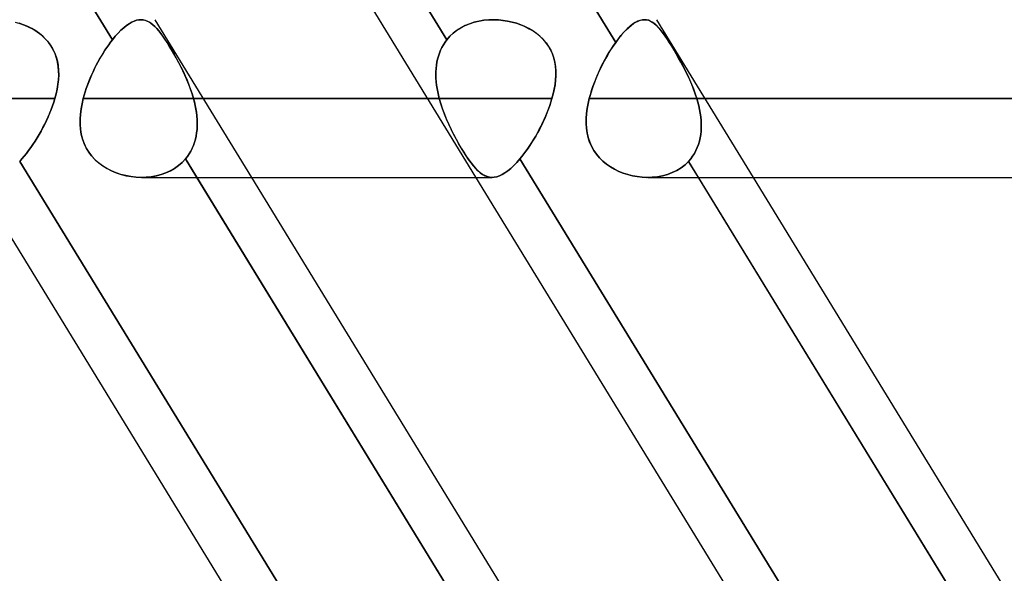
# Model space of a CAD drawing. Header units: millimetres. Extents: x -215 to 215, y -97 to 81.
# Tile 7 of 85: x -116.09 to -106.56, y -38.65 to -33.29. Entities that reach past the tile are written whole.
import ezdxf

# ---------------------------------------------------------------- set-up
doc = ezdxf.new("R2010")
doc.units = ezdxf.units.MM
doc.layers.add('MAIN-1', color=7, linetype='Continuous')
doc.layers.add('MAIN-2', color=7, linetype='Continuous')

msp = doc.modelspace()

# ---------------------------------------------------------------- linework, layer by layer
at = {"layer": 'MAIN-1'}
for p, q in [((-111.2353, -43.4538), (-122.0187, -25.8538)), ((-106.3828, -43.4538), (-117.1662, -25.8538)), ((-115.1911, -33.4881), (-119.7675, -26.0187)), ((-110.323, -33.5134), (-114.915, -26.0187)), ((-115.0557, -33.3504), (-115.0303, -33.3326)), ((-115.0303, -33.3326), (-115.0056, -33.3183)), ((-115.0056, -33.3183), (-114.9816, -33.3072)), ((-114.9816, -33.3072), (-114.9583, -33.2995)), ((-114.9583, -33.2995), (-114.9358, -33.295)), ((-114.9358, -33.295), (-114.9138, -33.2938)), ((-111.504, -33.2938), (-111.5037, -33.2938)), ((-111.5037, -33.2938), (-111.5033, -33.2938)), ((-111.5033, -33.2938), (-111.503, -33.2938)), ((-111.503, -33.2938), (-111.5027, -33.2938)), ((-111.5027, -33.2938), (-111.5023, -33.2938)), ((-111.5023, -33.2938), (-111.502, -33.2938)), ((-110.1737, -33.3486), (-110.1506, -33.3316)), ((-110.1506, -33.3316), (-110.1281, -33.3179)), ((-110.1281, -33.3179), (-110.1062, -33.3072)), ((-110.1062, -33.3072), (-110.085, -33.2997)), ((-110.085, -33.2997), (-110.0645, -33.2952)), ((-110.0645, -33.2952), (-110.0445, -33.2938)), ((-115.1634, -33.4545), (-115.1359, -33.4237)), ((-115.1359, -33.4237), (-115.1087, -33.396)), ((-115.1087, -33.396), (-115.0819, -33.3715)), ((-115.0819, -33.3715), (-115.0557, -33.3504)), ((-110.272, -33.4472), (-110.2469, -33.4182)), ((-110.2469, -33.4182), (-110.222, -33.3919)), ((-110.222, -33.3919), (-110.1975, -33.3687)), ((-110.1975, -33.3687), (-110.1737, -33.3486)), ((-115.2275, -33.5366), (-115.2093, -33.5117)), ((-115.2093, -33.5117), (-115.1911, -33.4881)), ((-115.1911, -33.4881), (-115.1634, -33.4545)), ((-110.3439, -33.5433), (-110.323, -33.5134)), ((-110.323, -33.5134), (-110.2975, -33.479)), ((-110.2975, -33.479), (-110.272, -33.4472)), ((-115.2983, -33.6452), (-115.2811, -33.6168)), ((-115.2811, -33.6168), (-115.2635, -33.5892)), ((-115.2635, -33.5892), (-115.2456, -33.5625)), ((-115.2456, -33.5625), (-115.2275, -33.5366)), ((-110.405, -33.6408), (-110.385, -33.6072)), ((-110.385, -33.6072), (-110.3646, -33.5747)), ((-110.3646, -33.5747), (-110.3439, -33.5433)), ((-115.348, -33.7344), (-115.3318, -33.704)), ((-115.3318, -33.704), (-115.3153, -33.6742)), ((-115.3153, -33.6742), (-115.2983, -33.6452)), ((-110.4622, -33.7477), (-110.4436, -33.7112)), ((-110.4436, -33.7112), (-110.4246, -33.6755)), ((-110.4246, -33.6755), (-110.405, -33.6408)), ((-115.3933, -33.8285), (-115.3787, -33.7967)), ((-115.3787, -33.7967), (-115.3636, -33.7653)), ((-115.3636, -33.7653), (-115.348, -33.7344)), ((-110.4971, -33.8229), (-110.48, -33.785)), ((-110.48, -33.785), (-110.4622, -33.7477)), ((-115.4326, -33.9253), (-115.4202, -33.8928)), ((-115.4202, -33.8928), (-115.4071, -33.8605)), ((-115.4071, -33.8605), (-115.3933, -33.8285)), ((-110.5428, -33.9387), (-110.5286, -33.8998)), ((-110.5286, -33.8998), (-110.5133, -33.8612)), ((-110.5133, -33.8612), (-110.4971, -33.8229)), ((-115.4647, -34.0235), (-115.4549, -33.9907)), ((-115.4549, -33.9907), (-115.4442, -33.9579)), ((-115.4442, -33.9579), (-115.4326, -33.9253)), ((-110.5677, -34.017), (-110.5558, -33.9778)), ((-110.5558, -33.9778), (-110.5428, -33.9387)), ((-115.4853, -34.1065), (-115.4736, -34.0563)), ((-115.4736, -34.0563), (-115.4647, -34.0235)), ((-115.4736, -34.0563), (-112.1406, -34.0563)), ((-110.5894, -34.1048), (-110.5782, -34.0563)), ((-110.5782, -34.0563), (-110.5677, -34.017)), ((-110.5782, -34.0563), (110.5782, -34.0563)), ((-115.5007, -34.2067), (-115.4944, -34.1568)), ((-115.4944, -34.1568), (-115.4853, -34.1065)), ((-110.6044, -34.2016), (-110.5982, -34.1533)), ((-110.5982, -34.1533), (-110.5894, -34.1048)), ((-115.504, -34.2563), (-115.5007, -34.2067)), ((-115.5039, -34.3052), (-115.504, -34.2563)), ((-110.6082, -34.2969), (-110.6078, -34.2495)), ((-110.6078, -34.2495), (-110.6044, -34.2016)), ((-115.5002, -34.3534), (-115.5039, -34.3052)), ((-115.4927, -34.4004), (-115.5002, -34.3534)), ((-110.6053, -34.3435), (-110.6082, -34.2969)), ((-110.599, -34.3892), (-110.6053, -34.3435)), ((-115.4812, -34.4462), (-115.4927, -34.4004)), ((-115.4654, -34.4904), (-115.4812, -34.4462)), ((-110.5889, -34.4336), (-110.599, -34.3892)), ((-110.575, -34.4766), (-110.5889, -34.4336)), ((-110.5571, -34.518), (-110.575, -34.4766)), ((-115.4453, -34.533), (-115.4654, -34.4904)), ((-115.4207, -34.5735), (-115.4453, -34.533)), ((-110.5351, -34.5577), (-110.5571, -34.518)), ((-110.5094, -34.5948), (-110.5351, -34.5577)), ((-115.3923, -34.6112), (-115.4207, -34.5735)), ((-115.3602, -34.6459), (-115.3923, -34.6112)), ((-115.3246, -34.6778), (-115.3602, -34.6459)), ((-110.4804, -34.6293), (-110.5094, -34.5948)), ((-110.4481, -34.6611), (-110.4804, -34.6293)), ((-110.4129, -34.6901), (-110.4481, -34.6611)), ((-115.2858, -34.7067), (-115.3246, -34.6778)), ((-115.2443, -34.7323), (-115.2858, -34.7067)), ((-115.2007, -34.7547), (-115.2443, -34.7323)), ((-115.1553, -34.7737), (-115.2007, -34.7547)), ((-110.3749, -34.7164), (-110.4129, -34.6901)), ((-110.3348, -34.7397), (-110.3749, -34.7164)), ((-110.293, -34.76), (-110.3348, -34.7397)), ((-110.2497, -34.7773), (-110.293, -34.76)), ((-115.1085, -34.7894), (-115.1553, -34.7737)), ((-115.0608, -34.8018), (-115.1085, -34.7894)), ((-115.0124, -34.8108), (-115.0608, -34.8018)), ((-114.9636, -34.8164), (-115.0124, -34.8108)), ((-114.9146, -34.8187), (-114.9636, -34.8164)), ((-114.9069, -34.8188), (-111.6734, -34.8188)), ((-109.7991, -42.2885), (-114.3758, -34.8188)), ((-109.4777, -41.9438), (-113.8432, -34.8187)), ((-110.2052, -34.7916), (-110.2497, -34.7773)), ((-110.1601, -34.8029), (-110.2052, -34.7916)), ((-110.1144, -34.8112), (-110.1601, -34.8029)), ((-110.0684, -34.8164), (-110.1144, -34.8112)), ((-110.0224, -34.8187), (-110.0684, -34.8164)), ((-110.012, -34.8188), (110.012, -34.8188)), ((-104.9303, -42.3152), (-109.5233, -34.8188)), ((-104.6252, -41.9438), (-108.9907, -34.8188))]:
    msp.add_line(p, q, dxfattribs=at)
at = {"layer": 'MAIN-2'}
for p, q in [((-119.8769, -25.8402), (-115.1911, -33.4881)), ((-111.9561, -33.4881), (-116.6419, -25.8402)), ((-116.6419, -25.8402), (-111.9561, -33.4881)), ((-115.0108, -25.8624), (-110.323, -33.5134)), ((-116.1307, -33.3176), (-116.086, -33.3306)), ((-116.0516, -33.3428), (-116.0935, -33.3282)), ((-116.086, -33.3306), (-116.0422, -33.3464)), ((-115.0297, -33.3322), (-115.0552, -33.35)), ((-115.0048, -33.3179), (-115.0297, -33.3322)), ((-114.9807, -33.3069), (-115.0048, -33.3179)), ((-114.9573, -33.2992), (-114.9807, -33.3069)), ((-114.9347, -33.2949), (-114.9573, -33.2992)), ((-114.9129, -33.2938), (-114.9347, -33.2949)), ((-114.9138, -33.2938), (-114.8941, -33.2954)), ((-114.8931, -33.2956), (-114.9129, -33.2938)), ((-114.8941, -33.2954), (-114.8749, -33.2997)), ((-114.8738, -33.3), (-114.8931, -33.2956)), ((-114.8749, -33.2997), (-114.856, -33.3066)), ((-114.8549, -33.307), (-114.8738, -33.3)), ((-114.856, -33.3066), (-114.8373, -33.316)), ((-114.8364, -33.3165), (-114.8549, -33.307)), ((-114.8373, -33.316), (-114.8188, -33.328)), ((-114.8182, -33.3285), (-114.8364, -33.3165)), ((-114.8188, -33.328), (-114.8002, -33.3427)), ((-114.7999, -33.343), (-114.8182, -33.3285)), ((-113.8432, -34.8187), (-114.7776, -33.2937)), ((-111.7794, -33.3504), (-111.7367, -33.3326)), ((-111.7356, -33.3322), (-111.7785, -33.35)), ((-111.7367, -33.3326), (-111.6925, -33.3183)), ((-111.691, -33.3179), (-111.7356, -33.3322)), ((-111.6925, -33.3183), (-111.6468, -33.3072)), ((-111.6449, -33.3069), (-111.691, -33.3179)), ((-111.6468, -33.3072), (-111.5999, -33.2995)), ((-111.5977, -33.2992), (-111.6449, -33.3069)), ((-111.5999, -33.2995), (-111.5522, -33.295)), ((-111.5499, -33.2949), (-111.5977, -33.2992)), ((-111.5522, -33.295), (-111.504, -33.2938)), ((-111.502, -33.2938), (-111.5499, -33.2949)), ((-111.502, -33.2938), (-111.4577, -33.2955)), ((-111.4572, -33.2956), (-111.502, -33.2938)), ((-111.4577, -33.2955), (-111.4134, -33.2999)), ((-111.4127, -33.3), (-111.4572, -33.2956)), ((-111.4134, -33.2999), (-111.3695, -33.3069)), ((-111.3688, -33.307), (-111.4127, -33.3)), ((-111.3695, -33.3069), (-111.3261, -33.3164)), ((-111.3257, -33.3165), (-111.3688, -33.307)), ((-111.3261, -33.3164), (-111.2832, -33.3285)), ((-111.2834, -33.3285), (-111.3257, -33.3165)), ((-111.2419, -33.343), (-111.2834, -33.3285)), ((-111.2832, -33.3285), (-111.2411, -33.3433)), ((-110.1352, -33.3219), (-110.1601, -33.3383)), ((-110.111, -33.3093), (-110.1352, -33.3219)), ((-110.0876, -33.3004), (-110.111, -33.3093)), ((-110.0651, -33.2953), (-110.0876, -33.3004)), ((-110.0434, -33.2938), (-110.0651, -33.2953)), ((-110.0445, -33.2938), (-110.0253, -33.2953)), ((-110.0247, -33.2954), (-110.0434, -33.2938)), ((-110.0253, -33.2953), (-110.0064, -33.2997)), ((-110.0064, -33.2997), (-110.0247, -33.2954)), ((-109.9885, -33.3067), (-110.0064, -33.2997)), ((-110.0064, -33.2997), (-109.9879, -33.307)), ((-109.971, -33.3162), (-109.9885, -33.3067)), ((-109.9879, -33.307), (-109.9696, -33.3171)), ((-109.9537, -33.3282), (-109.971, -33.3162)), ((-109.9696, -33.3171), (-109.9514, -33.33)), ((-109.9363, -33.3428), (-109.9537, -33.3282)), ((-109.9514, -33.33), (-109.933, -33.3457)), ((-108.9907, -34.8188), (-109.925, -33.2938)), ((-116.0108, -33.3599), (-116.0516, -33.3428)), ((-116.0422, -33.3464), (-115.9997, -33.3652)), ((-115.9713, -33.3797), (-116.0108, -33.3599)), ((-115.9997, -33.3652), (-115.9588, -33.3867)), ((-115.9336, -33.4021), (-115.9713, -33.3797)), ((-115.9588, -33.3867), (-115.92, -33.4111)), ((-115.8979, -33.4271), (-115.9336, -33.4021)), ((-115.92, -33.4111), (-115.8835, -33.4384)), ((-115.8647, -33.4545), (-115.8979, -33.4271)), ((-115.1357, -33.4236), (-115.1633, -33.4544)), ((-115.1084, -33.3957), (-115.1357, -33.4236)), ((-115.0814, -33.3711), (-115.1084, -33.3957)), ((-115.0552, -33.35), (-115.0814, -33.3711)), ((-114.8002, -33.3427), (-114.7815, -33.3599)), ((-114.7814, -33.36), (-114.7999, -33.343)), ((-114.7815, -33.3599), (-114.7626, -33.3798)), ((-114.7628, -33.3796), (-114.7814, -33.36)), ((-114.7437, -33.4018), (-114.7628, -33.3796)), ((-114.7626, -33.3798), (-114.7434, -33.4023)), ((-114.7243, -33.4266), (-114.7437, -33.4018)), ((-114.7434, -33.4023), (-114.7236, -33.4274)), ((-114.7044, -33.4537), (-114.7243, -33.4266)), ((-114.7236, -33.4274), (-114.7035, -33.4549)), ((-111.9267, -33.4545), (-111.8941, -33.4237)), ((-111.8939, -33.4236), (-111.9266, -33.4544)), ((-111.8941, -33.4237), (-111.8585, -33.396)), ((-111.858, -33.3957), (-111.8939, -33.4236)), ((-111.8585, -33.396), (-111.82, -33.3715)), ((-111.8194, -33.3711), (-111.858, -33.3957)), ((-111.82, -33.3715), (-111.7794, -33.3504)), ((-111.7785, -33.35), (-111.8194, -33.3711)), ((-111.2014, -33.36), (-111.2419, -33.343)), ((-111.2411, -33.3433), (-111.2002, -33.3606)), ((-111.1623, -33.3796), (-111.2014, -33.36)), ((-111.2002, -33.3606), (-111.1607, -33.3805)), ((-111.1248, -33.4018), (-111.1623, -33.3796)), ((-111.1607, -33.3805), (-111.123, -33.403)), ((-111.0893, -33.4266), (-111.1248, -33.4018)), ((-111.123, -33.403), (-111.0872, -33.4281)), ((-111.0562, -33.4537), (-111.0893, -33.4266)), ((-111.0872, -33.4281), (-111.054, -33.4557)), ((-110.2396, -33.4102), (-110.2672, -33.4414)), ((-110.2123, -33.3825), (-110.2396, -33.4102)), ((-110.1858, -33.3585), (-110.2123, -33.3825)), ((-110.1601, -33.3383), (-110.1858, -33.3585)), ((-109.9186, -33.3599), (-109.9363, -33.3428)), ((-109.933, -33.3457), (-109.9144, -33.3644)), ((-109.9006, -33.3797), (-109.9186, -33.3599)), ((-109.9144, -33.3644), (-109.8954, -33.3859)), ((-109.8822, -33.4021), (-109.9006, -33.3797)), ((-109.8954, -33.3859), (-109.8758, -33.4103)), ((-109.8632, -33.4271), (-109.8822, -33.4021)), ((-109.8758, -33.4103), (-109.8557, -33.4375)), ((-109.8437, -33.4545), (-109.8632, -33.4271)), ((-115.8835, -33.4384), (-115.85, -33.4682)), ((-115.8343, -33.4842), (-115.8647, -33.4545)), ((-115.85, -33.4682), (-115.8197, -33.5005)), ((-115.8069, -33.5163), (-115.8343, -33.4842)), ((-115.8197, -33.5005), (-115.7929, -33.5353)), ((-115.7827, -33.5507), (-115.8069, -33.5163)), ((-115.2093, -33.5118), (-115.2275, -33.5366)), ((-115.1911, -33.4881), (-115.2093, -33.5118)), ((-115.1633, -33.4544), (-115.1911, -33.4881)), ((-114.684, -33.4832), (-114.7044, -33.4537)), ((-114.7035, -33.4549), (-114.6829, -33.4848)), ((-114.663, -33.5151), (-114.684, -33.4832)), ((-114.6829, -33.4848), (-114.6618, -33.517)), ((-114.6415, -33.5494), (-114.663, -33.5151)), ((-114.6618, -33.517), (-114.6401, -33.5515)), ((-111.9895, -33.5366), (-111.9735, -33.5117)), ((-111.9735, -33.5118), (-111.9895, -33.5366)), ((-111.9735, -33.5117), (-111.9561, -33.4881)), ((-111.9561, -33.4881), (-111.9735, -33.5118)), ((-111.9266, -33.4544), (-111.9561, -33.4881)), ((-111.9561, -33.4881), (-111.9267, -33.4545)), ((-111.0259, -33.4832), (-111.0562, -33.4537)), ((-111.054, -33.4557), (-111.0237, -33.4856)), ((-110.9985, -33.5151), (-111.0259, -33.4832)), ((-111.0237, -33.4856), (-110.9964, -33.5178)), ((-110.9741, -33.5494), (-110.9985, -33.5151)), ((-110.9964, -33.5178), (-110.9723, -33.5523)), ((-110.323, -33.5134), (-110.3395, -33.5368)), ((-110.295, -33.4758), (-110.323, -33.5134)), ((-110.2672, -33.4414), (-110.295, -33.4758)), ((-109.8557, -33.4375), (-109.8349, -33.4673)), ((-109.8236, -33.4842), (-109.8437, -33.4545)), ((-109.8349, -33.4673), (-109.8134, -33.4996)), ((-109.8028, -33.5163), (-109.8236, -33.4842)), ((-109.8134, -33.4996), (-109.7913, -33.5344)), ((-109.7813, -33.5507), (-109.8028, -33.5163)), ((-115.7929, -33.5353), (-115.7696, -33.5726)), ((-115.7618, -33.5872), (-115.7827, -33.5507)), ((-115.7696, -33.5726), (-115.7502, -33.612)), ((-115.7448, -33.6251), (-115.7618, -33.5872)), ((-115.7502, -33.612), (-115.7349, -33.6528)), ((-115.2812, -33.6171), (-115.2986, -33.6456)), ((-115.2636, -33.5895), (-115.2812, -33.6171)), ((-115.2456, -33.5626), (-115.2636, -33.5895)), ((-115.2275, -33.5366), (-115.2456, -33.5626)), ((-114.6194, -33.5858), (-114.6415, -33.5494)), ((-114.6401, -33.5515), (-114.6179, -33.5883)), ((-114.5972, -33.6236), (-114.6194, -33.5858)), ((-114.6179, -33.5883), (-114.5955, -33.6267)), ((-112.028, -33.6171), (-112.0376, -33.6456)), ((-112.0374, -33.6452), (-112.0279, -33.6168)), ((-112.0168, -33.5895), (-112.028, -33.6171)), ((-112.0279, -33.6168), (-112.0167, -33.5892)), ((-112.004, -33.5626), (-112.0168, -33.5895)), ((-112.0167, -33.5892), (-112.0039, -33.5625)), ((-111.9895, -33.5366), (-112.004, -33.5626)), ((-112.0039, -33.5625), (-111.9895, -33.5366)), ((-110.9532, -33.5858), (-110.9741, -33.5494)), ((-110.9723, -33.5523), (-110.9515, -33.589)), ((-110.936, -33.6236), (-110.9532, -33.5858)), ((-110.9515, -33.589), (-110.9345, -33.6274)), ((-110.3882, -33.6125), (-110.404, -33.6391)), ((-110.3721, -33.5865), (-110.3882, -33.6125)), ((-110.3559, -33.5613), (-110.3721, -33.5865)), ((-110.3395, -33.5368), (-110.3559, -33.5613)), ((-109.7913, -33.5344), (-109.7684, -33.5717)), ((-109.7591, -33.5872), (-109.7813, -33.5507)), ((-109.7684, -33.5717), (-109.7449, -33.6111)), ((-109.7367, -33.6251), (-109.7591, -33.5872)), ((-109.7449, -33.6111), (-109.7213, -33.652)), ((-115.7313, -33.6642), (-115.7448, -33.6251)), ((-115.7349, -33.6528), (-115.7235, -33.6948)), ((-115.7214, -33.7045), (-115.7313, -33.6642)), ((-115.7235, -33.6948), (-115.7159, -33.7379)), ((-115.7149, -33.7459), (-115.7214, -33.7045)), ((-115.3321, -33.7045), (-115.3482, -33.7349)), ((-115.3155, -33.6747), (-115.3321, -33.7045)), ((-115.2986, -33.6456), (-115.3155, -33.6747)), ((-114.5752, -33.6628), (-114.5972, -33.6236)), ((-114.5955, -33.6267), (-114.5732, -33.6664)), ((-114.5533, -33.7031), (-114.5752, -33.6628)), ((-114.5732, -33.6664), (-114.5512, -33.7072)), ((-114.5318, -33.7446), (-114.5533, -33.7031)), ((-114.5512, -33.7072), (-114.5295, -33.749)), ((-112.0519, -33.7045), (-112.0568, -33.7349)), ((-112.0567, -33.7344), (-112.0518, -33.704)), ((-112.0455, -33.6747), (-112.0519, -33.7045)), ((-112.0518, -33.704), (-112.0454, -33.6742)), ((-112.0376, -33.6456), (-112.0455, -33.6747)), ((-112.0454, -33.6742), (-112.0374, -33.6452)), ((-110.9225, -33.6628), (-110.936, -33.6236)), ((-110.9345, -33.6274), (-110.9213, -33.667)), ((-110.9125, -33.7031), (-110.9225, -33.6628)), ((-110.9213, -33.667), (-110.9116, -33.7078)), ((-110.9058, -33.7446), (-110.9125, -33.7031)), ((-110.9116, -33.7078), (-110.9053, -33.7495)), ((-110.4348, -33.6943), (-110.4496, -33.7228)), ((-110.4195, -33.6664), (-110.4348, -33.6943)), ((-110.404, -33.6391), (-110.4195, -33.6664)), ((-109.7144, -33.6642), (-109.7367, -33.6251)), ((-109.7213, -33.652), (-109.6978, -33.6941)), ((-109.6921, -33.7045), (-109.7144, -33.6642)), ((-109.6978, -33.6941), (-109.6746, -33.7373)), ((-109.6701, -33.7459), (-109.6921, -33.7045)), ((-115.7159, -33.7379), (-115.7118, -33.782)), ((-115.7115, -33.7882), (-115.7149, -33.7459)), ((-115.7118, -33.782), (-115.711, -33.8268)), ((-115.7111, -33.8314), (-115.7115, -33.7882)), ((-115.379, -33.7972), (-115.3935, -33.8289)), ((-115.3639, -33.7658), (-115.379, -33.7972)), ((-115.3482, -33.7349), (-115.3639, -33.7658)), ((-114.5107, -33.7871), (-114.5318, -33.7446)), ((-114.5295, -33.749), (-114.5085, -33.7917)), ((-114.4904, -33.8305), (-114.5107, -33.7871)), ((-114.5085, -33.7917), (-114.4883, -33.8351)), ((-112.0624, -33.8285), (-112.062, -33.7967)), ((-112.062, -33.7972), (-112.0624, -33.8289)), ((-112.062, -33.7967), (-112.0601, -33.7653)), ((-112.0601, -33.7658), (-112.062, -33.7972)), ((-112.0601, -33.7653), (-112.0567, -33.7344)), ((-112.0568, -33.7349), (-112.0601, -33.7658)), ((-110.9024, -33.7871), (-110.9058, -33.7446)), ((-110.9053, -33.7495), (-110.9022, -33.7922)), ((-110.902, -33.8305), (-110.9024, -33.7871)), ((-110.9022, -33.7922), (-110.9021, -33.8355)), ((-110.4783, -33.7812), (-110.4919, -33.811)), ((-110.4641, -33.7518), (-110.4783, -33.7812)), ((-110.4496, -33.7228), (-110.4641, -33.7518)), ((-109.6746, -33.7373), (-109.6518, -33.7815)), ((-109.6484, -33.7882), (-109.6701, -33.7459)), ((-109.6518, -33.7815), (-109.6298, -33.8264)), ((-109.6274, -33.8314), (-109.6484, -33.7882)), ((-115.7187, -33.9199), (-115.7135, -33.8753)), ((-115.7133, -33.8722), (-115.7184, -33.918)), ((-115.7135, -33.8753), (-115.7111, -33.8314)), ((-115.711, -33.8268), (-115.7133, -33.8722)), ((-115.4204, -33.8932), (-115.4327, -33.9256)), ((-115.4073, -33.8609), (-115.4204, -33.8932)), ((-115.3935, -33.8289), (-115.4073, -33.8609)), ((-114.4709, -33.8747), (-114.4904, -33.8305)), ((-114.4883, -33.8351), (-114.4692, -33.8789)), ((-114.4527, -33.9194), (-114.4709, -33.8747)), ((-114.4692, -33.8789), (-114.4513, -33.923)), ((-112.0614, -33.8605), (-112.0624, -33.8285)), ((-112.0624, -33.8289), (-112.0614, -33.8609)), ((-112.0592, -33.8928), (-112.0614, -33.8605)), ((-112.0614, -33.8609), (-112.0591, -33.8932)), ((-112.0556, -33.9253), (-112.0592, -33.8928)), ((-112.0591, -33.8932), (-112.0555, -33.9256)), ((-110.9049, -33.8792), (-110.9101, -33.9232)), ((-110.9096, -33.9194), (-110.9045, -33.8747)), ((-110.9021, -33.8355), (-110.9049, -33.8792)), ((-110.9045, -33.8747), (-110.902, -33.8305)), ((-110.5294, -33.9019), (-110.5406, -33.9326)), ((-110.5175, -33.8714), (-110.5294, -33.9019)), ((-110.505, -33.8411), (-110.5175, -33.8714)), ((-110.4919, -33.811), (-110.505, -33.8411)), ((-109.6298, -33.8264), (-109.6087, -33.8718)), ((-109.6071, -33.8753), (-109.6274, -33.8314)), ((-109.6087, -33.8718), (-109.5889, -33.9177)), ((-109.5879, -33.9199), (-109.6071, -33.8753)), ((-115.7363, -34.0105), (-115.7263, -33.965)), ((-115.7261, -33.964), (-115.7362, -34.0101)), ((-115.7263, -33.965), (-115.7187, -33.9199)), ((-115.7184, -33.918), (-115.7261, -33.964)), ((-115.455, -33.9908), (-115.4648, -34.0235)), ((-115.4443, -33.9582), (-115.455, -33.9908)), ((-115.4327, -33.9256), (-115.4443, -33.9582)), ((-114.4357, -33.9647), (-114.4527, -33.9194)), ((-114.4513, -33.923), (-114.4348, -33.9673)), ((-114.4203, -34.0103), (-114.4357, -33.9647)), ((-114.4348, -33.9673), (-114.4199, -34.0117)), ((-112.0508, -33.9579), (-112.0556, -33.9253)), ((-112.0555, -33.9256), (-112.0507, -33.9582)), ((-112.0448, -33.9907), (-112.0508, -33.9579)), ((-112.0507, -33.9582), (-112.0448, -33.9908)), ((-112.0377, -34.0235), (-112.0448, -33.9907)), ((-112.0448, -33.9908), (-112.0377, -34.0235)), ((-110.9178, -33.9674), (-110.9276, -34.0117)), ((-110.9272, -34.0103), (-110.9173, -33.9647)), ((-110.9101, -33.9232), (-110.9178, -33.9674)), ((-110.9173, -33.9647), (-110.9096, -33.9194)), ((-110.561, -33.9943), (-110.57, -34.0253)), ((-110.5512, -33.9634), (-110.561, -33.9943)), ((-110.5406, -33.9326), (-110.5512, -33.9634)), ((-109.5889, -33.9177), (-109.5704, -33.9638)), ((-109.5699, -33.965), (-109.5879, -33.9199)), ((-109.5704, -33.9638), (-109.5536, -34.01)), ((-109.5534, -34.0105), (-109.5699, -33.965)), ((-115.7485, -34.0563), (-159.3625, -34.0563)), ((-159.3625, -34.0563), (-115.7485, -34.0563)), ((-115.7593, -34.0918), (-115.7713, -34.1274)), ((-115.7712, -34.1273), (-115.7593, -34.0918)), ((-115.7593, -34.0918), (-115.7485, -34.0563)), ((-115.7485, -34.0563), (-115.7593, -34.0918)), ((-115.7362, -34.0101), (-115.7485, -34.0563)), ((-115.7485, -34.0563), (-115.7363, -34.0105)), ((-115.4736, -34.0563), (-115.4853, -34.1068)), ((-115.4648, -34.0235), (-115.4736, -34.0563)), ((-112.0296, -34.0563), (-115.4736, -34.0563)), ((-114.4066, -34.0563), (-114.4203, -34.0103)), ((-114.4199, -34.0117), (-114.4066, -34.0563)), ((-114.4066, -34.0563), (-110.9393, -34.0563)), ((-114.4066, -34.0563), (-114.398, -34.0894)), ((-110.9393, -34.0563), (-114.4066, -34.0563)), ((-114.3978, -34.0901), (-114.4066, -34.0563)), ((-114.398, -34.0894), (-114.3904, -34.1226)), ((-114.3901, -34.1239), (-114.3978, -34.0901)), ((-112.1406, -34.0563), (-112.0296, -34.0563)), ((-112.0296, -34.0563), (-112.0377, -34.0235)), ((-112.0377, -34.0235), (-112.0296, -34.0563)), ((-112.0296, -34.0563), (-112.0151, -34.1068)), ((-112.0152, -34.1065), (-112.0296, -34.0563)), ((-110.9607, -34.1239), (-110.9495, -34.0901)), ((-110.9493, -34.0894), (-110.9602, -34.1226)), ((-110.9495, -34.0901), (-110.9393, -34.0563)), ((-110.9393, -34.0563), (-110.9493, -34.0894)), ((-110.9393, -34.0563), (-110.9272, -34.0103)), ((-110.9276, -34.0117), (-110.9393, -34.0563)), ((-110.5782, -34.0563), (-110.5894, -34.1049)), ((-110.57, -34.0253), (-110.5782, -34.0563)), ((110.5782, -34.0563), (-110.5782, -34.0563)), ((-109.5536, -34.01), (-109.5386, -34.0563)), ((-109.5386, -34.0563), (-109.5534, -34.0105)), ((-109.5386, -34.0563), (109.5386, -34.0563)), ((-109.5386, -34.0563), (-109.5283, -34.0918)), ((109.5386, -34.0563), (-109.5386, -34.0563)), ((-109.5283, -34.0918), (-109.5386, -34.0563)), ((-109.5283, -34.0918), (-109.5193, -34.1274)), ((-109.5193, -34.1273), (-109.5283, -34.0918)), ((-115.7843, -34.163), (-115.7984, -34.1984)), ((-115.7983, -34.1982), (-115.7842, -34.1628)), ((-115.7713, -34.1274), (-115.7843, -34.163)), ((-115.7842, -34.1628), (-115.7712, -34.1273)), ((-115.4945, -34.1573), (-115.5008, -34.2075)), ((-115.4853, -34.1068), (-115.4945, -34.1573)), ((-114.3904, -34.1226), (-114.3839, -34.156)), ((-114.3836, -34.1577), (-114.3901, -34.1239)), ((-114.3839, -34.156), (-114.3786, -34.1894)), ((-114.3784, -34.1914), (-114.3836, -34.1577)), ((-114.3786, -34.1894), (-114.3746, -34.2227)), ((-114.3744, -34.2249), (-114.3784, -34.1914)), ((-111.9986, -34.1568), (-112.0152, -34.1065)), ((-112.0151, -34.1068), (-111.9984, -34.1573)), ((-111.9801, -34.2067), (-111.9986, -34.1568)), ((-111.9984, -34.1573), (-111.9798, -34.2075)), ((-110.9996, -34.2249), (-110.9858, -34.1914)), ((-110.985, -34.1894), (-110.9987, -34.2227)), ((-110.9858, -34.1914), (-110.9728, -34.1577)), ((-110.9721, -34.156), (-110.985, -34.1894)), ((-110.9728, -34.1577), (-110.9607, -34.1239)), ((-110.9602, -34.1226), (-110.9721, -34.156)), ((-110.5982, -34.1535), (-110.6044, -34.2018)), ((-110.5894, -34.1049), (-110.5982, -34.1535)), ((-109.5116, -34.1628), (-109.5193, -34.1273)), ((-109.5193, -34.1274), (-109.5116, -34.163)), ((-109.5053, -34.1982), (-109.5116, -34.1628)), ((-109.5116, -34.163), (-109.5053, -34.1984)), ((-115.8293, -34.2687), (-115.8461, -34.3035)), ((-115.8459, -34.3032), (-115.8292, -34.2684)), ((-115.8134, -34.2337), (-115.8293, -34.2687)), ((-115.8292, -34.2684), (-115.8133, -34.2334)), ((-115.7984, -34.1984), (-115.8134, -34.2337)), ((-115.8133, -34.2334), (-115.7983, -34.1982)), ((-115.5008, -34.2075), (-115.504, -34.2572)), ((-115.504, -34.2572), (-115.5038, -34.3064)), ((-114.3746, -34.2227), (-114.372, -34.256)), ((-114.3719, -34.2583), (-114.3744, -34.2249)), ((-114.372, -34.256), (-114.3708, -34.2892)), ((-114.3708, -34.2914), (-114.3719, -34.2583)), ((-111.96, -34.2563), (-111.9801, -34.2067)), ((-111.9798, -34.2075), (-111.9596, -34.2572)), ((-111.9384, -34.3052), (-111.96, -34.2563)), ((-111.9596, -34.2572), (-111.9378, -34.3064)), ((-111.0296, -34.2914), (-111.0143, -34.2583)), ((-111.0132, -34.256), (-111.0286, -34.2892)), ((-111.0143, -34.2583), (-110.9996, -34.2249)), ((-110.9987, -34.2227), (-111.0132, -34.256)), ((-110.6078, -34.2497), (-110.6082, -34.2971)), ((-110.6044, -34.2018), (-110.6078, -34.2497)), ((-109.5004, -34.2334), (-109.5053, -34.1982)), ((-109.5053, -34.1984), (-109.5004, -34.2337)), ((-109.4971, -34.2684), (-109.5004, -34.2334)), ((-109.5004, -34.2337), (-109.4971, -34.2687)), ((-109.4953, -34.3032), (-109.4971, -34.2684)), ((-109.4971, -34.2687), (-109.4953, -34.3035)), ((-115.8818, -34.3717), (-115.9006, -34.405)), ((-115.9005, -34.4047), (-115.8816, -34.3714)), ((-115.8636, -34.3378), (-115.8818, -34.3717)), ((-115.8816, -34.3714), (-115.8634, -34.3375)), ((-115.8461, -34.3035), (-115.8636, -34.3378)), ((-115.8634, -34.3375), (-115.8459, -34.3032)), ((-115.5038, -34.3064), (-115.5, -34.3547)), ((-115.5, -34.3547), (-115.4924, -34.4019)), ((-114.3767, -34.3883), (-114.3731, -34.3565)), ((-114.373, -34.3548), (-114.3765, -34.3869)), ((-114.3731, -34.3565), (-114.3712, -34.3241)), ((-114.3711, -34.3221), (-114.373, -34.3548)), ((-114.3712, -34.3241), (-114.3708, -34.2914)), ((-114.3708, -34.2892), (-114.3711, -34.3221)), ((-111.9156, -34.3534), (-111.9384, -34.3052)), ((-111.9378, -34.3064), (-111.9149, -34.3547)), ((-111.892, -34.4004), (-111.9156, -34.3534)), ((-111.9149, -34.3547), (-111.8912, -34.4019)), ((-111.0794, -34.3883), (-111.0623, -34.3565)), ((-111.0614, -34.3548), (-111.0786, -34.3869)), ((-111.0623, -34.3565), (-111.0456, -34.3241)), ((-111.0447, -34.3221), (-111.0614, -34.3548)), ((-111.0456, -34.3241), (-111.0296, -34.2914)), ((-111.0286, -34.2892), (-111.0447, -34.3221)), ((-110.6082, -34.2971), (-110.6053, -34.3438)), ((-110.6053, -34.3438), (-110.5989, -34.3895)), ((-109.5005, -34.4047), (-109.497, -34.3714)), ((-109.497, -34.3717), (-109.5005, -34.405)), ((-109.497, -34.3714), (-109.4953, -34.3375)), ((-109.4953, -34.3378), (-109.497, -34.3717)), ((-109.4953, -34.3375), (-109.4953, -34.3032)), ((-109.4953, -34.3035), (-109.4953, -34.3378)), ((-115.9399, -34.4694), (-115.9603, -34.5005)), ((-115.9602, -34.5004), (-115.9398, -34.4693)), ((-115.92, -34.4376), (-115.9399, -34.4694)), ((-115.9398, -34.4693), (-115.9199, -34.4374)), ((-115.9006, -34.405), (-115.92, -34.4376)), ((-115.9199, -34.4374), (-115.9005, -34.4047)), ((-115.4924, -34.4019), (-115.4807, -34.4477)), ((-115.4807, -34.4477), (-115.4648, -34.4919)), ((-114.3973, -34.4802), (-114.3887, -34.4502)), ((-114.3885, -34.4492), (-114.397, -34.4793)), ((-114.3887, -34.4502), (-114.3819, -34.4196)), ((-114.3816, -34.4184), (-114.3885, -34.4492)), ((-114.3819, -34.4196), (-114.3767, -34.3883)), ((-114.3765, -34.3869), (-114.3816, -34.4184)), ((-111.8678, -34.4462), (-111.892, -34.4004)), ((-111.8912, -34.4019), (-111.8669, -34.4477)), ((-111.8431, -34.4904), (-111.8678, -34.4462)), ((-111.8669, -34.4477), (-111.8423, -34.4919)), ((-111.1337, -34.4802), (-111.1152, -34.4502)), ((-111.1146, -34.4492), (-111.1332, -34.4793)), ((-111.1152, -34.4502), (-111.0971, -34.4196)), ((-111.0964, -34.4184), (-111.1146, -34.4492)), ((-111.0971, -34.4196), (-111.0794, -34.3883)), ((-111.0786, -34.3869), (-111.0964, -34.4184)), ((-110.5989, -34.3895), (-110.5888, -34.4338)), ((-110.5888, -34.4338), (-110.5749, -34.4767)), ((-110.5749, -34.4767), (-110.5571, -34.5181)), ((-109.5223, -34.5004), (-109.5131, -34.4693)), ((-109.5131, -34.4694), (-109.5223, -34.5005)), ((-109.5131, -34.4693), (-109.5059, -34.4374)), ((-109.5059, -34.4376), (-109.5131, -34.4694)), ((-109.5059, -34.4374), (-109.5005, -34.4047)), ((-109.5005, -34.405), (-109.5059, -34.4376)), ((-116.0023, -34.5599), (-116.0238, -34.588)), ((-116.0237, -34.588), (-116.0023, -34.56)), ((-116.0023, -34.56), (-115.9811, -34.5307)), ((-115.9811, -34.5307), (-116.0023, -34.5599)), ((-115.9811, -34.5307), (-115.9602, -34.5004)), ((-115.9603, -34.5005), (-115.9811, -34.5307)), ((-115.4648, -34.4919), (-115.4445, -34.5344)), ((-115.4445, -34.5344), (-115.4198, -34.5749)), ((-114.4491, -34.5916), (-114.4336, -34.5653)), ((-114.4333, -34.5649), (-114.4489, -34.5914)), ((-114.4336, -34.5653), (-114.4197, -34.5379)), ((-114.4194, -34.5373), (-114.4333, -34.5649)), ((-114.4197, -34.5379), (-114.4076, -34.5094)), ((-114.4073, -34.5087), (-114.4194, -34.5373)), ((-114.4076, -34.5094), (-114.3973, -34.4802)), ((-114.397, -34.4793), (-114.4073, -34.5087)), ((-111.8183, -34.533), (-111.8431, -34.4904)), ((-111.8423, -34.4919), (-111.8175, -34.5344)), ((-111.7935, -34.5735), (-111.8183, -34.533)), ((-111.8175, -34.5344), (-111.7926, -34.5749)), ((-111.2108, -34.5916), (-111.1913, -34.5653)), ((-111.191, -34.5649), (-111.2107, -34.5914)), ((-111.1913, -34.5653), (-111.1718, -34.5379)), ((-111.1714, -34.5373), (-111.191, -34.5649)), ((-111.1718, -34.5379), (-111.1526, -34.5094)), ((-111.1521, -34.5087), (-111.1714, -34.5373)), ((-111.1526, -34.5094), (-111.1337, -34.4802)), ((-111.1332, -34.4793), (-111.1521, -34.5087)), ((-110.5571, -34.5181), (-110.5351, -34.5577)), ((-110.5351, -34.5577), (-110.5093, -34.595)), ((-109.5467, -34.5599), (-109.5618, -34.588)), ((-109.5618, -34.588), (-109.5467, -34.56)), ((-109.5335, -34.5307), (-109.5467, -34.5599)), ((-109.5467, -34.56), (-109.5335, -34.5307)), ((-109.5335, -34.5307), (-109.5223, -34.5004)), ((-109.5223, -34.5005), (-109.5335, -34.5307)), ((-116.0883, -34.6637), (-116.0667, -34.6399)), ((-116.0668, -34.6399), (-116.0883, -34.6637)), ((-111.4003, -42.3152), (-116.0883, -34.6637)), ((-116.0883, -34.6637), (-111.4003, -42.3152)), ((-116.0452, -34.6147), (-116.0668, -34.6399)), ((-116.0667, -34.6399), (-116.0452, -34.6147)), ((-116.0452, -34.6147), (-116.0237, -34.588)), ((-116.0238, -34.588), (-116.0452, -34.6147)), ((-115.4198, -34.5749), (-115.3911, -34.6126)), ((-115.3911, -34.6126), (-115.3587, -34.6474)), ((-115.3587, -34.6474), (-115.323, -34.6791)), ((-114.485, -34.6406), (-114.5166, -34.6744)), ((-114.5165, -34.6743), (-114.485, -34.6406)), ((-114.4661, -34.6166), (-114.485, -34.6406)), ((-114.485, -34.6406), (-114.4662, -34.6167)), ((-114.485, -34.6406), (-109.7991, -42.2885)), ((-114.3758, -34.8188), (-114.485, -34.6406)), ((-114.4662, -34.6167), (-114.4491, -34.5916)), ((-114.4489, -34.5914), (-114.4661, -34.6166)), ((-111.7694, -34.6112), (-111.7935, -34.5735)), ((-111.7926, -34.5749), (-111.7684, -34.6126)), ((-111.7457, -34.6459), (-111.7694, -34.6112)), ((-111.7684, -34.6126), (-111.7447, -34.6474)), ((-111.7225, -34.6778), (-111.7457, -34.6459)), ((-111.7447, -34.6474), (-111.7215, -34.6791)), ((-111.25, -34.6406), (-111.2797, -34.6744)), ((-111.2796, -34.6743), (-111.25, -34.6406)), ((-111.2303, -34.6166), (-111.25, -34.6406)), ((-111.25, -34.6406), (-111.2304, -34.6167)), ((-106.5641, -42.2885), (-111.25, -34.6406)), ((-111.25, -34.6406), (-106.5641, -42.2885)), ((-111.2304, -34.6167), (-111.2108, -34.5916)), ((-111.2107, -34.5914), (-111.2303, -34.6166)), ((-110.5093, -34.595), (-110.4802, -34.6295)), ((-110.4802, -34.6295), (-110.4478, -34.6613)), ((-110.4478, -34.6613), (-110.4125, -34.6904)), ((-109.6526, -34.6967), (-109.6183, -34.6637)), ((-109.6183, -34.6637), (-109.6525, -34.6967)), ((-109.5976, -34.6399), (-109.6183, -34.6637)), ((-109.6183, -34.6637), (-109.5976, -34.6399)), ((-109.6183, -34.6637), (-104.9303, -42.3152)), ((-109.5233, -34.8188), (-109.6183, -34.6637)), ((-109.5788, -34.6147), (-109.5976, -34.6399)), ((-109.5976, -34.6399), (-109.5788, -34.6147)), ((-109.5618, -34.588), (-109.5788, -34.6147)), ((-109.5788, -34.6147), (-109.5618, -34.588)), ((-115.323, -34.6791), (-115.2841, -34.7078)), ((-115.2841, -34.7078), (-115.2426, -34.7333)), ((-115.2426, -34.7333), (-115.199, -34.7555)), ((-115.199, -34.7555), (-115.1537, -34.7743)), ((-114.6312, -34.7558), (-114.6746, -34.7756)), ((-114.6739, -34.7753), (-114.6307, -34.7555)), ((-114.5902, -34.7323), (-114.6312, -34.7558)), ((-114.6307, -34.7555), (-114.5898, -34.732)), ((-114.5518, -34.705), (-114.5902, -34.7323)), ((-114.5898, -34.732), (-114.5516, -34.7049)), ((-114.5166, -34.6744), (-114.5518, -34.705)), ((-114.5516, -34.7049), (-114.5165, -34.6743)), ((-111.6996, -34.7067), (-111.7225, -34.6778)), ((-111.7215, -34.6791), (-111.6987, -34.7078)), ((-111.6772, -34.7323), (-111.6996, -34.7067)), ((-111.6987, -34.7078), (-111.6763, -34.7333)), ((-111.6552, -34.7547), (-111.6772, -34.7323)), ((-111.6763, -34.7333), (-111.6544, -34.7555)), ((-111.6333, -34.7737), (-111.6552, -34.7547)), ((-111.6544, -34.7555), (-111.6326, -34.7743)), ((-111.367, -34.7558), (-111.3948, -34.7756)), ((-111.3944, -34.7753), (-111.3667, -34.7555)), ((-111.3385, -34.7323), (-111.367, -34.7558)), ((-111.3667, -34.7555), (-111.3383, -34.732)), ((-111.3093, -34.705), (-111.3385, -34.7323)), ((-111.3383, -34.732), (-111.3092, -34.7049)), ((-111.2797, -34.6744), (-111.3093, -34.705)), ((-111.3092, -34.7049), (-111.2796, -34.6743)), ((-110.4125, -34.6904), (-110.3746, -34.7166)), ((-110.3746, -34.7166), (-110.3345, -34.7399)), ((-110.3345, -34.7399), (-110.2926, -34.7602)), ((-110.2926, -34.7602), (-110.2493, -34.7774)), ((-109.7318, -34.7515), (-109.7757, -34.7728)), ((-109.7756, -34.7727), (-109.7318, -34.7514)), ((-109.6906, -34.7261), (-109.7318, -34.7515)), ((-109.7318, -34.7514), (-109.6907, -34.7261)), ((-109.6907, -34.7261), (-109.6526, -34.6967)), ((-109.6525, -34.6967), (-109.6906, -34.7261)), ((-115.1537, -34.7743), (-115.1071, -34.7899)), ((-115.1071, -34.7899), (-115.0595, -34.8021)), ((-115.0595, -34.8021), (-115.0114, -34.811)), ((-115.0114, -34.811), (-114.9627, -34.8165)), ((-114.9627, -34.8165), (-114.914, -34.8187)), ((-114.8648, -34.8175), (-114.9146, -34.8187)), ((-114.914, -34.8187), (-114.864, -34.8174)), ((-114.8154, -34.8125), (-114.8648, -34.8175)), ((-114.864, -34.8174), (-114.8147, -34.8124)), ((-114.767, -34.8039), (-114.8154, -34.8125)), ((-114.8147, -34.8124), (-114.7662, -34.8038)), ((-114.7199, -34.7916), (-114.767, -34.8039)), ((-114.7662, -34.8038), (-114.7192, -34.7914)), ((-114.6746, -34.7756), (-114.7199, -34.7916)), ((-114.7192, -34.7914), (-114.6739, -34.7753)), ((-111.6734, -34.8188), (-111.5187, -34.8188)), ((-111.6116, -34.7894), (-111.6333, -34.7737)), ((-111.6326, -34.7743), (-111.6109, -34.7899)), ((-111.5898, -34.8018), (-111.6116, -34.7894)), ((-111.6109, -34.7899), (-111.5892, -34.8021)), ((-111.5677, -34.8108), (-111.5898, -34.8018)), ((-111.5892, -34.8021), (-111.5672, -34.811)), ((-111.5453, -34.8164), (-111.5677, -34.8108)), ((-111.5672, -34.811), (-111.5449, -34.8165)), ((-111.5224, -34.8187), (-111.5453, -34.8164)), ((-111.5449, -34.8165), (-111.522, -34.8187)), ((-111.4983, -34.8175), (-111.5224, -34.8187)), ((-111.522, -34.8187), (-111.498, -34.8174)), ((-111.4736, -34.8125), (-111.4983, -34.8175)), ((-111.498, -34.8174), (-111.4732, -34.8124)), ((-111.4481, -34.8039), (-111.4736, -34.8125)), ((-111.4732, -34.8124), (-111.4477, -34.8038)), ((-111.4218, -34.7916), (-111.4481, -34.8039)), ((-111.4477, -34.8038), (-111.4214, -34.7914)), ((-111.3948, -34.7756), (-111.4218, -34.7916)), ((-111.4214, -34.7914), (-111.3944, -34.7753)), ((-110.2493, -34.7774), (-110.205, -34.7917)), ((-110.205, -34.7917), (-110.1599, -34.8029)), ((-110.1599, -34.8029), (-110.1143, -34.8112)), ((-110.1143, -34.8112), (-110.0683, -34.8164)), ((-110.0683, -34.8164), (-110.0223, -34.8187)), ((-109.9709, -34.8175), (-110.0224, -34.8187)), ((-110.0223, -34.8187), (-109.9707, -34.8175)), ((-109.92, -34.8124), (-109.9709, -34.8175)), ((-109.9707, -34.8175), (-109.9198, -34.8123)), ((-109.8702, -34.8032), (-109.92, -34.8124)), ((-109.9198, -34.8123), (-109.8699, -34.8032)), ((-109.8219, -34.79), (-109.8702, -34.8032)), ((-109.8699, -34.8032), (-109.8217, -34.7899)), ((-109.7757, -34.7728), (-109.8219, -34.79)), ((-109.8217, -34.7899), (-109.7756, -34.7727))]:
    msp.add_line(p, q, dxfattribs=at)

doc.saveas('drawing.dxf')
